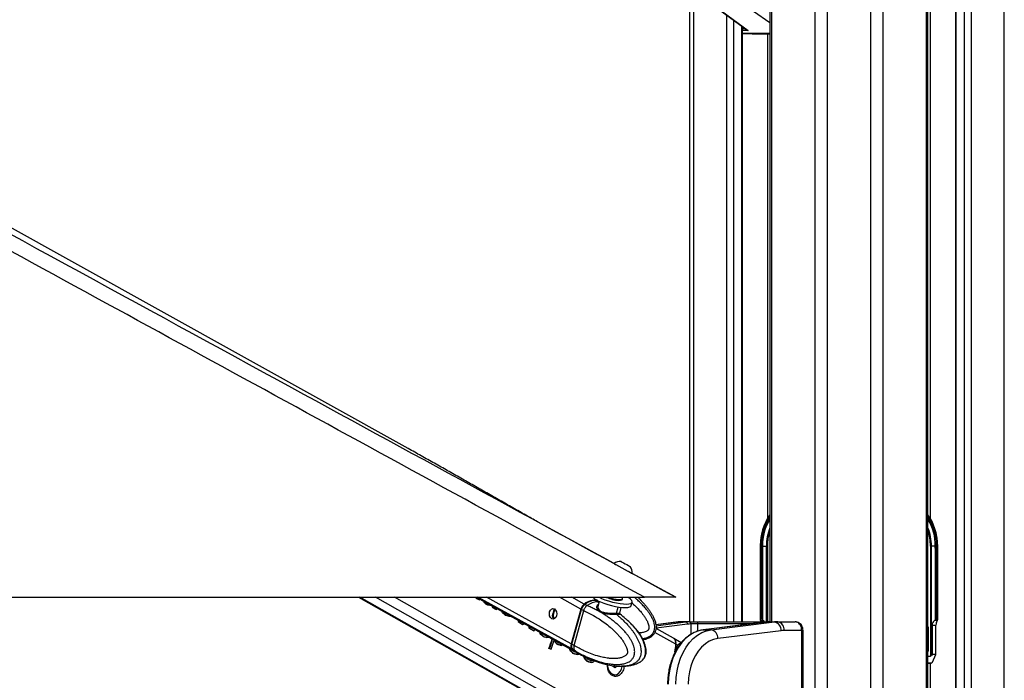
# Model space of a CAD drawing. Header units: millimetres. Extents: x 20 to 22981, y 40 to 19992.
# Tile 103 of 120: x 16925 to 17828, y 6536 to 7142. Entities that reach past the tile are written whole.
import ezdxf

# ---------------------------------------------------------------- set-up
doc = ezdxf.new("R2010")
doc.units = ezdxf.units.MM
doc.header["$LTSCALE"] = 2

msp = doc.modelspace()

# ---------------------------------------------------------------- linework, layer by layer
at = {"color": 8, "linetype": 'Continuous', "lineweight": 25}
for p, q in [((17654.15, 2191.49), (17654.15, 7939.49)), ((17665.22, 7939.49), (17665.22, 2191.49)), ((17705.17, 2191.49), (17705.17, 7939.49)), ((17716.25, 7939.49), (17716.25, 2191.49)), ((17756.35, 2191.49), (17756.35, 7939.49)), ((17759.63, 7939.49), (17759.63, 6685.26)), ((17783.31, 7939.49), (17783.31, 2191.49)), ((17791.09, 2191.49), (17791.09, 7939.49)), ((17797.26, 7939.49), (17797.26, 2191.49)), ((17827.75, 2191.49), (17827.75, 7939.49)), ((17614.05, 7760.96), (17614.05, 6590.02)), ((17542.65, 7234.49), (17542.65, 6590.02)), ((17612.66, 7139.06), (17582.6, 7159.97)), ((17573.13, 6590.02), (17573.13, 7146.36)), ((17579.31, 7141.84), (17579.31, 6590.02)), ((17587.09, 6590.02), (17587.09, 7136.14)), ((17587.52, 7133.9), (17590.14, 7133.9)), ((17592.88, 7132.12), (17587.52, 7132.12)), ((17587.52, 7129.62), (17612.66, 7129.62)), ((17612.66, 7129.41), (17587.52, 7129.41)), ((17587.52, 7129.29), (17596.39, 7128.96)), ((17610.77, 6685.26), (17610.77, 7128.96)), ((17603.97, 6659.49), (17603.67, 6659.49)), ((17609.54, 6590.02), (17609.54, 6659.49)), ((17610.42, 6659.49), (17610.42, 6590.02)), ((17766.43, 6659.49), (17766.72, 6659.49)), ((17479.76, 6475.06), (17236.46, 6612.47)), ((17494.14, 6475.06), (17250.84, 6612.47)), ((17501.34, 6480.95), (17268.47, 6612.47)), ((17431, 6565.09), (17344.87, 6612.47)), ((17430.45, 6569.68), (17352.67, 6612.47)), ((17439.29, 6601.7), (17419.72, 6612.47)), ((17442.38, 6606.28), (17431.14, 6612.47)), ((17454.81, 6608.45), (17455.88, 6607.83)), ((17471.98, 6597.83), (17473.56, 6603.57)), ((17414.08, 6595.5), (17413.4, 6595.88)), ((17415.66, 6601.31), (17415.12, 6601.6)), ((17528.52, 6589.83), (17508.09, 6587.3)), ((17508.22, 6586.45), (17535.59, 6589.83)), ((17537.13, 6587.84), (17508.26, 6584.27)), ((17528.03, 6589.8), (17528.52, 6589.83)), ((17540.35, 6578.56), (17540.35, 6588.02)), ((17546.31, 6588.02), (17546.31, 6581.37)), ((17595.15, 6588.02), (17546.31, 6588.02)), ((17612.64, 6590.02), (17612.69, 6590.02)), ((17526.34, 6569.48), (17507.26, 6580.25)), ((17641.97, 6582.02), (17643.14, 6582.02)), ((17757.73, 6583.49), (17758.27, 6583.49)), ((17525.34, 6574.11), (17525.26, 6574.11)), ((17757.73, 6564.38), (17758.27, 6564.38)), ((17760.58, 6552.02), (17757.73, 6551.87)), ((17759.63, 6551.97), (17759.63, 2191.49))]:
    msp.add_line(p, q, dxfattribs=at)
at = {"color": 7, "linetype": 'Continuous', "lineweight": 25}
for p, q in [((17757.73, 2191.49), (17757.73, 7939.49)), ((17782.88, 7939.49), (17782.88, 2191.49)), ((17612.66, 7760.96), (17612.66, 6590.02)), ((17280.75, 6748.91), (15487.79, 7744.81)), ((17539.3, 6590.02), (17539.3, 7244.18)), ((17554.32, 7160.14), (17591.59, 7132.84)), ((17554.87, 7159.97), (17592.88, 7132.12)), ((17587.52, 6590.02), (17587.52, 7135.82)), ((17587.52, 7129.29), (17596.37, 7128.96)), ((17596.39, 7128.96), (17612.66, 7128.96)), ((17282.66, 6747.85), (17280.75, 6748.91)), ((17469.72, 6643.43), (17399.44, 6681.77)), ((17603.68, 6660.28), (17603.67, 6659.49)), ((17603.67, 6659.49), (17603.67, 6592.2)), ((17603.97, 6659.49), (17603.97, 6592.49)), ((17604.89, 6658.63), (17604.89, 6659.49)), ((17604.89, 6659.49), (17605.93, 6659.49)), ((17604.89, 6592.49), (17604.89, 6658.63)), ((17605.9, 6591.95), (17605.9, 6658.63)), ((17605.93, 6659.49), (17609.54, 6659.49)), ((17606.03, 6657.51), (17606.03, 6591.84)), ((17609.54, 6659.49), (17610.42, 6659.49)), ((17760.85, 6659.49), (17759.97, 6659.49)), ((17759.97, 6659.49), (17759.97, 6558.49)), ((17764.46, 6659.49), (17760.85, 6659.49)), ((17760.85, 6559.1), (17760.85, 6659.49)), ((17764.37, 6657.51), (17764.37, 6591.84)), ((17765.51, 6659.49), (17764.46, 6659.49)), ((17764.5, 6591.95), (17764.5, 6658.63)), ((17765.5, 6658.63), (17765.51, 6659.49)), ((17765.5, 6592.49), (17765.5, 6658.63)), ((17766.43, 6659.49), (17766.43, 6592.49)), ((17766.72, 6659.49), (17766.69, 6660.91)), ((17766.72, 6592.2), (17766.72, 6659.49)), ((17484.5, 6640.81), (17484.52, 6640.8)), ((17526.48, 6612.47), (17486.33, 6634.37)), ((17486.38, 6634.38), (17486.41, 6634.36)), ((14957.83, 6612.47), (17497.73, 6612.47)), ((17235.44, 6612.47), (17477.92, 6475.53)), ((17343.65, 6611.88), (17343.09, 6611.88)), ((17343.33, 6612.47), (17433.9, 6562.64)), ((17450.49, 6612.29), (17450.17, 6612.47)), ((17344.51, 6611.12), (17343.94, 6611.12)), ((17345.93, 6610), (17343.94, 6611.12)), ((17344.51, 6611.12), (17346.49, 6610)), ((17346.49, 6610), (17345.93, 6610)), ((17346.49, 6610), (17346.69, 6610.62)), ((17351.27, 6607.76), (17350.71, 6607.76)), ((17353.14, 6605.87), (17352.57, 6605.87)), ((17354.58, 6605.3), (17354.02, 6605.3)), ((17355.96, 6605.22), (17355.39, 6605.22)), ((17357.84, 6604.48), (17357.84, 6604.48)), ((17359.14, 6602.86), (17358.57, 6602.86)), ((17361.25, 6601.34), (17358.57, 6602.86)), ((17359.14, 6602.86), (17361.82, 6601.34)), ((17444.89, 6604.9), (17442.91, 6605.99)), ((17445.03, 6604.85), (17444.89, 6604.9)), ((17454.81, 6608.45), (17452.57, 6609.68)), ((17456.15, 6608.79), (17455.07, 6604.91)), ((17455.2, 6604.87), (17455.12, 6604.69)), ((17474.94, 6597.96), (17476.39, 6603.2)), ((17477.39, 6610.56), (17477.58, 6611.27)), ((17485.45, 6604.83), (17486.35, 6608.09)), ((17361.82, 6601.34), (17361.25, 6601.34)), ((17361.82, 6601.34), (17362.08, 6602.15)), ((17367.98, 6598.36), (17367.42, 6598.36)), ((17370.77, 6595.91), (17370.21, 6595.91)), ((17374.01, 6594.96), (17373.45, 6594.96)), ((17414.9, 6601.35), (17415.12, 6601.6)), ((17439.29, 6601.7), (17430.45, 6569.68)), ((17439.7, 6601.55), (17430.86, 6569.53)), ((17431.01, 6569.37), (17439.86, 6601.39)), ((17433.09, 6568.24), (17441.93, 6600.24)), ((17439.86, 6601.39), (17441.93, 6600.25)), ((17441.93, 6600.25), (17441.93, 6600.24)), ((17474.54, 6597.57), (17475.01, 6597.24)), ((17382.71, 6589.54), (17382.14, 6589.54)), ((17385.49, 6587.65), (17382.14, 6589.54)), ((17382.71, 6589.54), (17386.06, 6587.65)), ((17386.06, 6587.65), (17385.49, 6587.65)), ((17392.45, 6585.25), (17391.88, 6585.25)), ((17528.03, 6589.8), (17508.08, 6587.33)), ((17535.59, 6589.83), (17528.52, 6589.83)), ((17538.67, 6590.02), (17531.6, 6590.02)), ((17538.67, 6590.02), (17538.94, 6590.02)), ((17538.94, 6590.02), (17547.87, 6590.02)), ((17540.35, 6588.02), (17540.08, 6588.02)), ((17546.31, 6588.02), (17540.35, 6588.02)), ((17547.87, 6590.02), (17612.69, 6590.02)), ((17609.71, 6589.82), (17551.6, 6582.63)), ((17609.83, 6589.83), (17551.72, 6582.64)), ((17558.79, 6582.64), (17616.91, 6589.83)), ((17604.13, 6591.25), (17603.94, 6591.53)), ((17604.89, 6592.49), (17603.97, 6592.49)), ((17604.13, 6591.25), (17606.74, 6591.25)), ((17606.03, 6591.84), (17606.74, 6591.25)), ((17609.71, 6589.82), (17609.83, 6589.83)), ((17609.83, 6589.83), (17616.91, 6589.83)), ((17612.69, 6590.02), (17612.92, 6590.02)), ((17612.92, 6590.02), (17619.99, 6590.02)), ((17619.99, 6590.02), (17635.86, 6590.02)), ((17761.54, 6587.01), (17761.54, 6559.92)), ((17761.54, 6587.01), (17765.07, 6587.01)), ((17764.37, 6591.84), (17763.66, 6591.25)), ((17766.26, 6591.25), (17763.66, 6591.25)), ((17765.07, 6559.92), (17765.07, 6587.01)), ((17765.5, 6592.49), (17766.43, 6592.49)), ((17766.26, 6591.25), (17766.45, 6591.53)), ((17392.51, 6584.29), (17391.94, 6584.29)), ((17392.91, 6583.79), (17392.34, 6583.79)), ((17395.86, 6581.8), (17392.34, 6583.79)), ((17392.91, 6583.79), (17396.43, 6581.8)), ((17396.43, 6581.8), (17395.86, 6581.8)), ((17403.13, 6578.42), (17402.57, 6578.42)), ((17405.45, 6576.33), (17404.88, 6576.33)), ((17407.68, 6575.63), (17407.12, 6575.63)), ((17524.3, 6574.9), (17508.24, 6583.97)), ((17551.6, 6582.63), (17551.72, 6582.64)), ((17551.72, 6582.64), (17558.79, 6582.64)), ((17623.06, 6581.86), (17564.94, 6574.67)), ((17641.97, 6582.02), (17625.64, 6582.02)), ((17641.97, 6418.02), (17641.97, 6582.02)), ((17643.14, 6418.02), (17643.14, 6582.02)), ((17758.27, 6564.38), (17758.27, 6583.49)), ((17415.56, 6572.55), (17414.99, 6572.55)), ((17416.21, 6571.18), (17415.64, 6571.18)), ((17418.42, 6569.07), (17417.85, 6569.07)), ((17421.26, 6568.4), (17420.7, 6568.4)), ((17433.09, 6568.23), (17431.01, 6569.37)), ((17433.09, 6568.24), (17433.09, 6568.23)), ((17531.4, 6570.81), (17524.68, 6574.68)), ((17526.34, 6569.48), (17525.08, 6560.39)), ((17528.12, 6568.45), (17526.54, 6569.36)), ((17410.62, 6565.52), (17410.05, 6565.52)), ((17411.4, 6564.77), (17410.05, 6565.52)), ((17410.62, 6565.52), (17411.96, 6564.77)), ((17411.96, 6564.77), (17411.4, 6564.77)), ((17430.28, 6563.2), (17429.72, 6563.2)), ((17431.54, 6564.79), (17433.52, 6563.71)), ((17432.66, 6561.03), (17432.09, 6561.03)), ((17433.52, 6563.71), (17433.65, 6563.63)), ((17434.29, 6560.37), (17433.72, 6560.37)), ((17434.38, 6562.38), (17436.54, 6561.2)), ((17435.92, 6560.13), (17435.36, 6560.13)), ((17442.26, 6558.74), (17441.7, 6558.74)), ((17757.73, 6558.49), (17759.97, 6558.49)), ((17761.54, 6559.92), (17760.85, 6559.1)), ((17765.07, 6559.92), (17761.54, 6559.92)), ((17761.78, 6553.04), (17765.07, 6559.92)), ((17443.53, 6555.7), (17442.96, 6555.7)), ((17444.54, 6557.32), (17448.64, 6555.64)), ((17445.74, 6553.65), (17445.17, 6553.65)), ((17447.3, 6553.01), (17446.74, 6553.01)), ((17448.82, 6552.84), (17448.26, 6552.84)), ((17449.55, 6554.5), (17448.98, 6554.5)), ((17450.47, 6554.84), (17449.9, 6554.84)), ((17451.59, 6554.33), (17453.61, 6553.57)), ((17468.47, 6549.31), (17468.45, 6549.85)), ((17470.64, 6547.71), (17468.47, 6549.31)), ((17470.02, 6549.58), (17469.16, 6548.8)), ((17472.71, 6549.58), (17470.64, 6547.71)), ((17757.73, 6551.87), (17760.61, 6552.02)), ((17760.58, 6552.02), (17757.73, 6552.02)), ((17470.17, 6541.42), (17470.53, 6541.42))]:
    msp.add_line(p, q, dxfattribs=at)
at = {"color": 7, "linetype": 'Continuous', "lineweight": 25, "flags": 128}
for points in [[(17469.74, 6643.48), (17469.75, 6643.47), (17470.19, 6643.24), (17471.2, 6642.69), (17472.73, 6641.85), (17474.65, 6640.8), (17476.83, 6639.61), (17479.1, 6638.37), (17481.29, 6637.17), (17483.25, 6636.1), (17484.82, 6635.24), (17485.89, 6634.65), (17486.38, 6634.38)], [(17476.18, 6645.36), (17476.38, 6645.25), (17477.17, 6644.82), (17478.45, 6644.12), (17480.01, 6643.27), (17481.63, 6642.39), (17483.05, 6641.61), (17484.06, 6641.05), (17484.5, 6640.81)], [(17456.2, 6612.47), (17458.24, 6611.52), (17461.39, 6610.26), (17464.81, 6609.1), (17468.35, 6608.1), (17471.89, 6607.29), (17475.3, 6606.71), (17478.42, 6606.37), (17481.16, 6606.29), (17483.4, 6606.47), (17485.06, 6606.9), (17486.07, 6607.57), (17486.39, 6608.46), (17486.02, 6609.52), (17484.96, 6610.72), (17483.26, 6612.01), (17482.55, 6612.46)], [(17474.11, 6610.37), (17475.85, 6610.42), (17477.03, 6610.72), (17477.57, 6611.24), (17477.59, 6611.6)], [(17477.59, 6611.6), (17477.35, 6612.5), (17477.34, 6612.53)], [(17442.63, 6605.75), (17442.61, 6605.83), (17442.62, 6605.91), (17442.63, 6605.97), (17442.67, 6606.01), (17442.71, 6606.03), (17442.77, 6606.04), (17442.84, 6606.02), (17442.91, 6605.99)], [(17457.34, 6608.26), (17460.49, 6606.99), (17463.91, 6605.84), (17467.45, 6604.84), (17470.99, 6604.03), (17474.39, 6603.45), (17477.52, 6603.11), (17480.26, 6603.02), (17482.5, 6603.21), (17484.16, 6603.64), (17485.17, 6604.31), (17485.45, 6604.83)], [(17473.92, 6609.66), (17475.65, 6609.71), (17476.83, 6610.01), (17477.38, 6610.53), (17477.39, 6610.56)], [(17415.03, 6601.76), (17416.15, 6600.75), (17416.91, 6599.22), (17417.19, 6597.39), (17416.96, 6595.55), (17416.25, 6593.97), (17415.16, 6592.89), (17413.87, 6592.49), (17412.56, 6592.81), (17411.45, 6593.82), (17410.69, 6595.35), (17410.41, 6597.18), (17410.64, 6599.02), (17411.35, 6600.6), (17412.44, 6601.68), (17413.73, 6602.08), (17415.03, 6601.76)], [(17439.88, 6601.61), (17439.8, 6601.6), (17439.75, 6601.59), (17439.71, 6601.57), (17439.7, 6601.55)], [(17551.72, 6582.64), (17547.4, 6581.72), (17543.2, 6580.06), (17539.17, 6577.68), (17535.38, 6574.61), (17531.88, 6570.9), (17528.74, 6566.61), (17525.99, 6561.81), (17523.68, 6556.56), (17521.85, 6550.95), (17520.52, 6545.07), (17519.72, 6539), (17519.45, 6532.83)], [(17526.52, 6532.83), (17526.79, 6539), (17527.59, 6545.07), (17528.92, 6550.95), (17530.75, 6556.56), (17533.06, 6561.81), (17535.81, 6566.61), (17538.95, 6570.9), (17542.45, 6574.61), (17546.24, 6577.68), (17550.27, 6580.06), (17554.47, 6581.72), (17558.79, 6582.64)], [(17430.86, 6569.53), (17430.86, 6569.53), (17430.87, 6569.49), (17430.9, 6569.46), (17430.95, 6569.42), (17431.01, 6569.37)], [(17564.94, 6574.67), (17560.99, 6573.8), (17557.15, 6572.18), (17553.51, 6569.85), (17550.11, 6566.85), (17547.04, 6563.23), (17544.33, 6559.06), (17542.05, 6554.41), (17540.23, 6549.37), (17538.91, 6544.02), (17538.1, 6538.48), (17537.83, 6532.83)], [(17431, 6565.09), (17432.58, 6563.52), (17434.15, 6562.52)], [(17463.65, 6550.73), (17463.75, 6549.42), (17464.34, 6546.9), (17465.38, 6544.69), (17466.81, 6542.97), (17468.52, 6541.85), (17470.37, 6541.43), (17472.23, 6541.73), (17473.97, 6542.72), (17475.46, 6544.35), (17476.58, 6546.48), (17477.25, 6548.96), (17477.29, 6549.23)]]:
    msp.add_lwpolyline(points, dxfattribs=at)
at = {"color": 8, "linetype": 'Continuous', "lineweight": 25, "flags": 128}
for points in [[(17456.03, 6608.38), (17455.96, 6608.39), (17454.81, 6608.45)], [(17439.7, 6601.55), (17439.7, 6601.54), (17439.71, 6601.51), (17439.74, 6601.47), (17439.79, 6601.43), (17439.86, 6601.39)]]:
    msp.add_lwpolyline(points, dxfattribs=at)
at = {"color": 7, "linetype": 'Continuous', "lineweight": 25}
for centre, radius, start, end in [((17651.7, 6660.54), 47.76, 144.83598, 180.26975), ((17650.47, 6660.32), 44.54, 148.07706, 181.06913), ((17718.8, 6660.59), 47.64, 0.41414, 35.18365), ((17719.93, 6660.32), 44.54, 358.93087, 31.92294), ((17475.79, 6634.73), 10.63, 87.86397, 124.66154), ((17475.79, 6634.73), 10.63, 357.98482, 34.78239), ((17465.23, 6629.38), 22.55, 228.38656, 249.50116), ((17476.14, 6641.93), 32.34, 245.8129, 266.06172), ((17476.39, 6642.79), 32.5, 248.93262, 265.98419), ((17447.62, 6599.43), 8.63, 127.37504, 164.7379), ((17452.27, 6594.19), 15.62, 82.10897, 129.25784), ((17455.48, 6591.54), 16.92, 92.29115, 128.15371), ((17473.14, 6597.47), 1.22, 162.57489, 225.02164), ((17531.6, 6564.94), 25.09, 90.0053, 97.06128), ((17538.67, 6564.94), 25.09, 90.0053, 97.06128), ((17535.22, 6587.96), 1.91, 356.52521, 78.78749), ((17540.09, 6563.94), 24.08, 90.0053, 97.06128), ((17538.32, 6588.27), 1.79, 351.95053, 78.57825), ((17538.59, 6588.27), 1.79, 351.95053, 78.57825), ((17548.12, 6588.22), 1.82, 97.87436, 186.14266), ((17612.92, 6564.94), 25.09, 90.0053, 97.06128), ((17619.99, 6564.94), 25.09, 90.0053, 97.06128), ((17615.42, 6582.33), 7.65, 356.52521, 78.78749), ((17618.57, 6583.02), 7.14, 351.95053, 78.57825), ((17557.31, 6575.14), 7.65, 356.52521, 78.78749), ((17625.65, 6560.95), 21.07, 90.0053, 97.06128), ((17103.05, 6671.2), 324.69, 341.00577, 342.61677), ((17103.55, 6671.22), 324.75, 341.00587, 342.56746), ((17104.43, 6670.62), 325.24, 341.00678, 342.42878), ((17435.34, 6567.94), 5.19, 160.35336, 213.31916), ((17521.22, 6570.65), 5.25, 347.08814, 54.04415), ((17520.71, 6570.41), 5.93, 349.792, 38.59603), ((17260.61, 6600.77), 267.78, 351.79798, 353.2627), ((17466.97, 6550.75), 2.92, 318.38454, 338.62998)]:
    msp.add_arc(centre, radius, start, end, dxfattribs=at)
at = {"color": 8, "linetype": 'Continuous', "lineweight": 25}
for centre, radius, start, end in [((17650.53, 6660.46), 46.57, 144.39615, 181.19035), ((17650.04, 6660.42), 45.16, 145.85956, 181.18371), ((17721.15, 6660.86), 45.3, 358.27444, 36.13905), ((17720.36, 6660.42), 45.16, 358.81629, 34.14044), ((17654.48, 6659.76), 44.94, 158.51797, 180.34319), ((17715.92, 6659.76), 44.94, 359.65681, 21.48203), ((17655.22, 6659.63), 44.8, 161.80323, 180.17517), ((17715.18, 6659.63), 44.8, 359.82483, 18.19677), ((17752.13, 6583.53), 6.14, 359.60003, 24.22183), ((17441.29, 6569.77), 9.8, 218.80158, 241.0487)]:
    msp.add_arc(centre, radius, start, end, dxfattribs=at)
at = {"color": 7, "linetype": 'Continuous', "lineweight": 25}
for centre, major_axis, ratio, start_param, end_param in [((17593.52, 7133.9), (3.37, -0.79), 0.545657, 3.547273, 4.650858), ((17593.52, 7133.9), (3.22, -1.41), 0.538837, 4.318563, 4.749806), ((17667.74, 6659.49), (61.81, 0), 0.582425, 3.141593, 3.196534), ((17702.65, 6659.49), (61.81, 0), 0.582425, 6.228244, 6.283185), ((17178.38, 6624.95), (-77.61, 273.83), 0.555688, 4.509015, 4.511142), ((17144.27, 6644.22), (790.26, -681.04), 0.102331, 1.404326, 1.405437), ((17178.95, 6624.95), (-77.61, 273.83), 0.555688, 4.509015, 4.511142), ((17144.83, 6644.22), (790.26, -681.04), 0.102331, 1.404326, 1.405437), ((17183.28, 6622.19), (-143.44, 304.09), 0.446397, 4.458428, 4.460977), ((17162.17, 6634.11), (584.8, -561.71), 0.140198, 1.37609, 1.379434), ((17183.84, 6622.19), (-143.44, 304.09), 0.446397, 4.458428, 4.459746), ((17162.73, 6634.11), (584.8, -561.71), 0.140198, 1.37609, 1.379434), ((17263.51, 6576.88), (1478.57, -580.13), 0.037513, 1.524268, 1.525246), ((17264.07, 6576.88), (1478.57, -580.13), 0.037513, 1.524268, 1.525246), ((17215.62, 6603.92), (514.32, -26.88), 0.017336, 1.296483, 1.299264), ((17216.19, 6603.92), (514.32, -26.88), 0.017336, 1.296483, 1.299264), ((17207.46, 6608.85), (339.57, 70.03), 0.106457, 5.142914, 5.14412), ((17188.65, 6619.15), (-191.01, 329.88), 0.377355, 4.448988, 4.453812), ((17189.21, 6619.15), (-191.01, 329.88), 0.377355, 4.448988, 4.452598), ((17444.04, 6601.41), (2.86, 5.28), 0.648437, 0.949758, 1.912309), ((17443.63, 6601.63), (2.57, 4.75), 0.647199, 0.949283, 1.911834), ((17446.97, 6589.41), (10.34, 19.14), 0.647541, 0.341168, 0.949414), ((17446.97, 6589.41), (10.63, 18.97), 0.671543, 0.198472, 0.351285), ((17197.03, 6614.42), (-207.17, 339.07), 0.356928, 4.451377, 4.454746), ((17167.75, 6630.96), (822.75, -699.8), 0.098052, 1.406255, 1.409738), ((17197.6, 6614.42), (-207.17, 339.07), 0.356928, 4.451377, 4.453519), ((17168.31, 6630.96), (822.75, -699.8), 0.098052, 1.406255, 1.409738), ((17253.97, 6582.27), (937.64, -270.76), 0.046764, 1.456536, 1.460019), ((17254.53, 6582.27), (937.64, -270.76), 0.046764, 1.456536, 1.460019), ((17225.45, 6598.69), (336.61, 71.6), 0.11066, 5.14583, 5.148391), ((17220.59, 6601.11), (24.57, 239.15), 0.673536, 4.733207, 4.739475), ((17221.15, 6601.11), (24.57, 239.15), 0.673536, 4.733207, 4.738234), ((17236, 6592.73), (298.94, 91.34), 0.174915, 5.184037, 5.188862), ((17230.39, 6595.58), (31.61, 236.68), 0.676817, 4.759079, 4.761088), ((17228.67, 6596.55), (-36.69, 259.09), 0.616783, 4.578093, 4.581807), ((17229.23, 6596.55), (-36.69, 259.09), 0.616783, 4.578093, 4.581807), ((17604.67, 6591.49), (0.924, -0.924), 0.414214, 2.748894, 4.284783), ((17601.24, 6587.01), (0, 6), 0.682414, 5.239173, 5.497787), ((17605.6, 6591.49), (0.924, -0.924), 0.414214, 1.658095, 2.748894), ((17606.2, 6592.41), (0.924, -0.924), 0.414214, 4.799688, 4.930555), ((17601.64, 6587.01), (7.21, 0), 0.831789, 0.526784, 0.785398), ((17768.76, 6587.01), (7.21, 0), 0.831789, 2.356194, 3.141593), ((17764.2, 6592.41), (0.924, 0.924), 0.414214, 4.494223, 4.62509), ((17764.8, 6591.49), (0.924, 0.924), 0.414214, 0.392699, 1.483498), ((17769.16, 6587.01), (0, 6), 0.682414, 0.785398, 1.570796), ((17765.72, 6591.49), (0.924, 0.924), 0.414214, 5.139995, 6.675884), ((17212.42, 6605.73), (-390.46, 447.27), 0.209455, 4.483252, 4.484363), ((17212.98, 6605.73), (-390.46, 447.27), 0.209455, 4.483252, 4.484363), ((17239.4, 6590.81), (173.98, 161.72), 0.537717, 5.188551, 5.194414), ((17232.23, 6594.54), (-204.76, 337.68), 0.359886, 4.450879, 4.456655), ((17232.8, 6594.54), (-204.76, 337.68), 0.359886, 4.450879, 4.455427), ((17205.2, 6609.81), (767.87, -668.1), 0.10549, 1.400374, 1.403484), ((17205.76, 6609.81), (767.87, -668.1), 0.10549, 1.400374, 1.403484), ((17200.37, 6612.85), (1012.93, -809.17), 0.078554, 1.429503, 1.430984), ((17292.3, 6560.61), (1010.15, -312.42), 0.045874, 1.471087, 1.473312), ((17292.87, 6560.61), (1010.15, -312.42), 0.045874, 1.471087, 1.473312), ((17287.76, 6563.5), (1031.11, -324.44), 0.04556, 1.468654, 1.470274), ((17260.4, 6578.95), (353.5, 62.61), 0.088111, 5.126466, 5.132498), ((17259.19, 6579.64), (217.17, 135.06), 0.398164, 5.236918, 5.24019), ((17245.59, 6587), (-201.04, 335.56), 0.364496, 4.451329, 4.455307), ((17196.12, 6615.25), (1368, -1012.09), 0.056924, 1.451926, 1.452325), ((17246.15, 6587), (-201.04, 335.56), 0.364496, 4.451329, 4.455307), ((17223.32, 6599.57), (669.68, -611.18), 0.121808, 1.388625, 1.392053), ((17223.88, 6599.57), (669.68, -611.18), 0.121808, 1.388625, 1.392053), ((17240.09, 6590.42), (-386.87, 445.14), 0.211299, 4.488979, 4.489536), ((17192.09, 6617.53), (1520, -1098.65), 0.050846, 1.458031, 1.458774), ((17293.2, 6560.11), (775.94, -177.63), 0.04645, 1.416377, 1.420091), ((17293.77, 6560.11), (775.94, -177.63), 0.04645, 1.416377, 1.420091), ((17289.81, 6562.34), (802.38, -192.88), 0.046858, 1.419376, 1.420819), ((17270.37, 6573.32), (295.53, 93.11), 0.181832, 5.190042, 5.195717), ((17435.19, 6569.4), (2.86, 5.28), 0.648437, 1.912309, 2.874859), ((17260.59, 6578.52), (-180.8, 324.17), 0.39107, 4.451443, 4.458348), ((17261.16, 6578.52), (-180.8, 324.17), 0.39107, 4.451443, 4.457117), ((17233.75, 6593.68), (745.21, -654.99), 0.108879, 1.398061, 1.40135), ((17234.32, 6593.68), (745.21, -654.99), 0.108879, 1.398061, 1.40135), ((17444.78, 6581.48), (10.34, 19.14), 0.647541, 2.874515, 3.136768), ((17240.04, 6590.45), (743.86, -654.21), 0.109087, 1.40495, 1.406999), ((17348.4, 6528.93), (1595.02, -646.43), 0.035576, 1.531704, 1.532726), ((17348.97, 6528.93), (1595.02, -646.43), 0.035576, 1.531704, 1.532726), ((17324.11, 6542.97), (1262.23, -456.73), 0.041431, 1.497708, 1.499233), ((17300.21, 6556.15), (614.03, -84.16), 0.036841, 1.353935, 1.35667), ((17300.78, 6556.15), (614.03, -84.16), 0.036841, 1.353935, 1.35667), ((17290.09, 6562.18), (393.54, 40.93), 0.046508, 5.08716, 5.091285), ((17284.8, 6565.17), (281.76, 100.27), 0.211868, 5.20777, 5.212964), ((17274.11, 6570.89), (-174.66, 320.77), 0.399605, 4.451853, 4.461125), ((17274.68, 6570.89), (-174.66, 320.77), 0.399605, 4.451853, 4.461125), ((17760.68, 6559.92), (0.85, 1.39), 0.380275, 3.369518, 4.329449), ((17248.43, 6585.39), (713.34, -636.53), 0.114006, 1.394233, 1.397433), ((17249, 6585.39), (713.34, -636.53), 0.114006, 1.394233, 1.397433), ((17277, 6569.57), (-165.6, 315.82), 0.412621, 4.459468, 4.460421), ((17255.34, 6581.81), (693.5, -625.01), 0.117433, 1.398691, 1.40138), ((17362.46, 6521), (1614.63, -657.58), 0.035264, 1.53294, 1.533912), ((17363.02, 6521), (1614.63, -657.58), 0.035264, 1.53294, 1.533912), ((17332.15, 6538.43), (1139.67, -386.65), 0.043709, 1.483624, 1.485202), ((17311.1, 6550), (571.17, -59.47), 0.030517, 1.331465, 1.334207), ((17311.66, 6550), (571.17, -59.47), 0.030517, 1.331465, 1.334207), ((17301.18, 6555.6), (418.49, 27.17), 0.0272, 5.069341, 5.071592), ((17301.75, 6555.6), (418.49, 27.17), 0.0272, 5.068157, 5.071592), ((17301.49, 6555.75), (363.51, 57.24), 0.076266, 5.117667, 5.121835), ((17296.54, 6558.22), (308, 86.62), 0.157492, 5.185333, 5.188762), ((17297.11, 6558.22), (308, 86.62), 0.157492, 5.185333, 5.188762), ((17296.96, 6558.3), (269.35, 106.73), 0.241908, 5.218882, 5.224076), ((17286.99, 6563.94), (-83.25, 276.1), 0.546392, 4.512695, 4.515661), ((17761.07, 6553.04), (0.707, 0.96), 0.510521, 3.501142, 5.070721)]:
    msp.add_ellipse(centre, major_axis=major_axis, ratio=ratio, start_param=start_param, end_param=end_param, dxfattribs=at)
at = {"color": 8, "linetype": 'Continuous', "lineweight": 25}
msp.add_ellipse((17756.86, 6564.38), major_axis=(-0.01, 2.01), ratio=0.702664, start_param=3.803896, end_param=4.708487, dxfattribs=at)
at = {"color": 7, "linetype": 'Continuous', "lineweight": 25}
for points, knots in [([(17497.73, 6612.47), (17291.05, 6725.29), (16896.73, 6940.55), (16364.2, 7231.57), (15969.38, 7447.73), (15693.29, 7599.42), (15541.39, 7683.21), (15458.66, 7729.14), (15444.61, 7736.95)], [0, 0, 0, 0, 0.301545, 0.575336, 0.777328, 0.878324, 0.97932, 1, 1, 1, 1]), ([(16342.38, 7258.52), (16619.58, 7107.25), (17014.34, 6891.82), (17408.96, 6676.57), (17526.48, 6612.47)], [0, 0, 0, 0, 0.702194, 1, 1, 1, 1]), ([(17399.44, 6681.77), (17395.93, 6683.75), (17388.46, 6687.97), (17376.98, 6694.49), (17365.03, 6701.28), (17353.09, 6708.08), (17341.14, 6714.88), (17329.18, 6721.68), (17317.18, 6728.48), (17305.13, 6735.28), (17293.03, 6742.07), (17284.83, 6746.64), (17280.75, 6748.91)], [0, 0, 0, 0, 0.092765, 0.19765, 0.301511, 0.404352, 0.506174, 0.606977, 0.706762, 0.805528, 0.903275, 1, 1, 1, 1]), ([(17604.89, 6658.63), (17604.92, 6658.63), (17605.03, 6658.63), (17605.27, 6658.63), (17605.61, 6658.63), (17605.81, 6658.63), (17605.9, 6658.63)], [0, 0, 0, 0, 0.090131, 0.431109, 0.74027, 1, 1, 1, 1]), ([(17605.9, 6658.63), (17605.9, 6658.63), (17605.9, 6658.63), (17605.9, 6658.63), (17605.91, 6658.63), (17605.92, 6658.6), (17605.93, 6658.5), (17605.97, 6658.13), (17606, 6657.79), (17606.03, 6657.51)], [0, 0, 0, 0, 0.001216, 0.00282, 0.005802, 0.018793, 0.070056, 0.274202, 1, 1, 1, 1]), ([(17764.5, 6658.63), (17764.5, 6658.63), (17764.49, 6658.63), (17764.49, 6658.63), (17764.49, 6658.63), (17764.48, 6658.6), (17764.46, 6658.5), (17764.42, 6658.13), (17764.39, 6657.79), (17764.37, 6657.51)], [0, 0, 0, 0, 0.001216, 0.00282, 0.005802, 0.018793, 0.070056, 0.274202, 1, 1, 1, 1]), ([(17765.5, 6658.63), (17765.48, 6658.63), (17765.37, 6658.63), (17765.12, 6658.63), (17764.79, 6658.63), (17764.59, 6658.63), (17764.5, 6658.63)], [0, 0, 0, 0, 0.090131, 0.431109, 0.74027, 1, 1, 1, 1]), ([(17491.42, 6612.47), (17492.29, 6611.65), (17493.88, 6610.15), (17496.06, 6607.85), (17498.04, 6605.65), (17499.93, 6603.37), (17501.72, 6601.01), (17503.39, 6598.59), (17504.91, 6596.07), (17506.04, 6593.87), (17506.82, 6592.03), (17507.41, 6590.41), (17507.94, 6588.5), (17508.29, 6586.31), (17508.33, 6584.07), (17507.99, 6582.04), (17507.34, 6580.29), (17506.5, 6578.85), (17505.42, 6577.57), (17504.2, 6576.5), (17502.89, 6575.63), (17501.43, 6574.87), (17499.71, 6574.2), (17498.01, 6573.69), (17496.88, 6573.48), (17496.46, 6573.4)], [0, 0, 0, 0, 0.070084, 0.12784, 0.185656, 0.243701, 0.301848, 0.358943, 0.416222, 0.474337, 0.503603, 0.53295, 0.575909, 0.619392, 0.662681, 0.706824, 0.738882, 0.771875, 0.803933, 0.836797, 0.866404, 0.896373, 0.932831, 0.974692, 1, 1, 1, 1]), ([(17526.48, 6612.47), (17526.42, 6612.47), (17526.29, 6612.47), (17525.17, 6612.47), (17523.46, 6612.47), (17521.39, 6612.47), (17518.7, 6612.47), (17514.63, 6612.47), (17509.36, 6612.47), (17503.3, 6612.47), (17499.59, 6612.47), (17497.73, 6612.47)], [0, 0, 0, 0, 0.126422, 0.252572, 0.339466, 0.426258, 0.513661, 0.601078, 0.759673, 0.879728, 1, 1, 1, 1]), ([(17433.65, 6563.63), (17433.65, 6563.63), (17435.16, 6562.73), (17438.22, 6561.01), (17442.38, 6558.92), (17446.07, 6557.25), (17449.27, 6555.92), (17452.51, 6554.71), (17456.24, 6553.48), (17459.7, 6552.54), (17462.86, 6551.85), (17465.6, 6551.36), (17468.71, 6550.98), (17471.65, 6550.83), (17474.05, 6550.89), (17475.92, 6551.03), (17477.78, 6551.3), (17479.55, 6551.7), (17481.21, 6552.23), (17482.84, 6552.93), (17484.21, 6553.75), (17485.32, 6554.63), (17486.14, 6555.44), (17486.93, 6556.42), (17487.6, 6557.56), (17488.13, 6558.84), (17488.5, 6560.25), (17488.69, 6561.85), (17488.67, 6563.51), (17488.42, 6565.45), (17487.97, 6567.22), (17487.43, 6568.79), (17486.94, 6570.02), (17486.36, 6571.27), (17485.47, 6572.99), (17484.23, 6575.05), (17482.59, 6577.4), (17480.69, 6579.83), (17478.51, 6582.3), (17476.06, 6584.81), (17473.51, 6587.17), (17470.87, 6589.42), (17468.15, 6591.57), (17465.36, 6593.61), (17462.52, 6595.54), (17459.43, 6597.5), (17456.06, 6599.47), (17452.43, 6601.41), (17448.76, 6603.21), (17446.28, 6604.32), (17445.03, 6604.85), (17445.03, 6604.85)], [0, 0, 0, 0, 0.000001, 0.042299, 0.084662, 0.113207, 0.141774, 0.170414, 0.199082, 0.240084, 0.260638, 0.28121, 0.310911, 0.340705, 0.356782, 0.372888, 0.389105, 0.405375, 0.419337, 0.433377, 0.450167, 0.458725, 0.467353, 0.477165, 0.487183, 0.495779, 0.505908, 0.516391, 0.527138, 0.538147, 0.554694, 0.563139, 0.571618, 0.581606, 0.591626, 0.611828, 0.63244, 0.653131, 0.679323, 0.705597, 0.73206, 0.758566, 0.785562, 0.812587, 0.839695, 0.866827, 0.900037, 0.933281, 0.966624, 0.999999, 1, 1, 1, 1]), ([(17441.93, 6600.25), (17442.02, 6600.56), (17442.21, 6601.2), (17442.63, 6602.12), (17443.14, 6603), (17443.69, 6603.75), (17444.27, 6604.37), (17444.66, 6604.72), (17444.88, 6604.89), (17444.89, 6604.9)], [0, 0, 0, 0, 0.172718, 0.350448, 0.523165, 0.700887, 0.842086, 0.985971, 1, 1, 1, 1]), ([(17415.02, 6592.71), (17414.68, 6592.91), (17414.01, 6593.32), (17413.4, 6594.45), (17413.31, 6595.41), (17413.41, 6595.91), (17413.42, 6595.99)], [0, 0, 0, 0, 0.316542, 0.636079, 0.942993, 1, 1, 1, 1]), ([(17413.42, 6595.99), (17413.52, 6596.41), (17413.71, 6597.26), (17414.07, 6598.64), (17414.4, 6599.83), (17414.68, 6600.75), (17414.83, 6601.15), (17414.9, 6601.35)], [0, 0, 0, 0, 0.222076, 0.445772, 0.640142, 0.821651, 1, 1, 1, 1]), ([(17414.08, 6595.5), (17414.14, 6595.94), (17414.23, 6596.75), (17414.53, 6598.09), (17414.85, 6599.29), (17415.18, 6600.28), (17415.45, 6600.93), (17415.62, 6601.19), (17415.68, 6601.29)], [0, 0, 0, 0, 0.211369, 0.388355, 0.566092, 0.7273158, 0.8978864, 1, 1, 1, 1]), ([(17415.43, 6593.18), (17415.31, 6593.22), (17414.86, 6593.39), (17414.33, 6594.07), (17414.06, 6594.89), (17414.08, 6595.38), (17414.08, 6595.5)], [0, 0, 0, 0, 0.136209, 0.511367, 0.881597, 1, 1, 1, 1]), ([(17441.93, 6600.24), (17444.31, 6599.11), (17449.08, 6596.84), (17455.49, 6593.03), (17461.2, 6589.12), (17465.4, 6585.83), (17468.67, 6582.96), (17471.08, 6580.65), (17473.43, 6578.2), (17475.43, 6575.86), (17477.11, 6573.67), (17478.49, 6571.66), (17479.77, 6569.52), (17480.78, 6567.49), (17481.5, 6565.59), (17481.88, 6564.19), (17482.05, 6563.04), (17482.07, 6562.29), (17482.01, 6561.64), (17481.88, 6561.13), (17481.67, 6560.63), (17481.37, 6560.15), (17480.79, 6559.46), (17479.91, 6558.72), (17478.72, 6558.02), (17477.49, 6557.49), (17475.6, 6556.88), (17472.99, 6556.41), (17469.74, 6556.23), (17466.51, 6556.37), (17462.89, 6556.79), (17458.86, 6557.56), (17453.83, 6558.89), (17448.25, 6560.81), (17442.65, 6563.2), (17437.59, 6565.69), (17434.59, 6567.39), (17433.09, 6568.24)], [0, 0, 0, 0, 0.073738, 0.14775, 0.20409, 0.260616, 0.289263, 0.317953, 0.346811, 0.375753, 0.395318, 0.414939, 0.434828, 0.454884, 0.467894, 0.48112, 0.487197, 0.493393, 0.497432, 0.501609, 0.505043, 0.510136, 0.515353, 0.527914, 0.540826, 0.553414, 0.566082, 0.598147, 0.630574, 0.661678, 0.692891, 0.736823, 0.780893, 0.842838, 0.905002, 0.952464, 1, 1, 1, 1]), ([(17475.09, 6597.18), (17475.09, 6597.18), (17475.13, 6597.15), (17475.04, 6597.22), (17474.87, 6597.56), (17474.94, 6597.85), (17474.97, 6597.97)], [0, 0, 0, 0, 0.001012, 0.416614, 0.755335, 1, 1, 1, 1]), ([(17480.36, 6592.83), (17478.72, 6594.28), (17476.97, 6595.84), (17475.13, 6597.14), (17475, 6597.23)], [0, 0, 0, 0, 0.933663, 1, 1, 1, 1]), ([(17493, 6552.84), (17493.04, 6552.85), (17493.62, 6553.14), (17494.46, 6553.73), (17495.48, 6554.6), (17496.25, 6555.41), (17497, 6556.39), (17497.65, 6557.53), (17498.17, 6558.81), (17498.54, 6560.22), (17498.74, 6561.82), (17498.75, 6563.48), (17498.61, 6565.01), (17498.31, 6566.79), (17497.9, 6568.39), (17497.38, 6569.99), (17496.91, 6571.25), (17496.19, 6572.96), (17495.18, 6575.02), (17493.84, 6577.37), (17492.28, 6579.8), (17490.48, 6582.27), (17488.46, 6584.77), (17486.35, 6587.14), (17484.17, 6589.39), (17482.07, 6591.4), (17480.67, 6592.61), (17480.05, 6593.15)], [0, 0, 0, 0, 0.002999, 0.04789, 0.070586, 0.093591, 0.119754, 0.146465, 0.169385, 0.196395, 0.224346, 0.253, 0.282355, 0.304359, 0.349003, 0.371609, 0.398243, 0.42496, 0.478827, 0.533784, 0.588957, 0.658793, 0.72885, 0.79941, 0.870086, 0.942066, 1, 1, 1, 1]), ([(17493, 6552.84), (17493.19, 6552.93), (17494.1, 6553.36), (17495.45, 6554.41), (17496.9, 6555.87), (17498.02, 6557.46), (17498.8, 6559.31), (17499.24, 6561.41), (17499.3, 6563.71), (17499.01, 6566.11), (17498.38, 6568.49), (17497.4, 6571.32), (17495.96, 6574.58), (17493.88, 6578.16), (17491.42, 6581.59), (17488.53, 6584.98), (17485.09, 6588.47), (17482.5, 6591.1), (17480.92, 6592.39), (17480.8, 6592.48)], [0, 0, 0, 0, 0.0136522, 0.0653509, 0.1014114, 0.1368528, 0.1736566, 0.2130592, 0.2545438, 0.2996159, 0.3468678, 0.3926646, 0.4743481, 0.5582484, 0.6474661, 0.7446919, 0.8538408, 0.9887482, 1, 1, 1, 1]), ([(17531.6, 6590.02), (17530.72, 6590), (17529.52, 6589.98), (17528.34, 6589.84), (17528.03, 6589.8)], [0, 0, 0, 0, 0.738202, 1, 1, 1, 1]), ([(17641.97, 6582.02), (17641.9, 6582.91), (17641.77, 6584.69), (17640.73, 6587.07), (17639.21, 6588.88), (17637.49, 6589.87), (17636.33, 6589.98), (17635.86, 6590.02)], [0, 0, 0, 0, 0.2122436, 0.4240221, 0.6364538, 0.8509534, 1, 1, 1, 1]), ([(17643.13, 6582.02), (17643.13, 6582.05), (17643.19, 6582.84), (17642.89, 6584.41), (17642.01, 6586.54), (17640.58, 6588.27), (17638.84, 6589.41), (17637.23, 6590), (17636.22, 6589.96), (17635.87, 6589.94)], [0, 0, 0, 0, 0.007235, 0.19321, 0.383125, 0.575022, 0.744089, 0.910323, 1, 1, 1, 1]), ([(17545.01, 6580.92), (17543.87, 6580.43), (17541.43, 6579.4), (17537.9, 6577.1), (17534.44, 6574.2), (17531.23, 6570.76), (17528.32, 6566.84), (17525.74, 6562.48), (17523.54, 6557.75), (17521.73, 6552.71), (17520.34, 6547.41), (17519.39, 6541.93), (17518.93, 6537.04), (17518.88, 6534), (17518.86, 6532.83)], [0, 0, 0, 0, 0.075973, 0.162036, 0.248467, 0.335227, 0.422233, 0.509398, 0.596648, 0.683931, 0.771215, 0.85849, 0.94576, 1, 1, 1, 1]), ([(17551.6, 6582.63), (17550.87, 6582.52), (17548.79, 6582.2), (17546.57, 6581.65), (17545.16, 6580.99), (17545.01, 6580.92)], [0, 0, 0, 0, 0.329072, 0.931306, 1, 1, 1, 1]), ([(17433.09, 6568.23), (17433.01, 6567.93), (17432.85, 6567.3), (17432.76, 6566.4), (17432.79, 6565.54), (17432.94, 6564.82), (17433.18, 6564.22), (17433.38, 6563.88), (17433.51, 6563.72), (17433.52, 6563.71)], [0, 0, 0, 0, 0.172712, 0.350434, 0.523145, 0.70086, 0.842072, 0.985971, 1, 1, 1, 1]), ([(17524.53, 6574.75), (17524.55, 6574.74), (17524.7, 6574.7), (17525.01, 6574.46), (17525.29, 6574.16), (17525.34, 6574.11)], [0, 0, 0, 0, 0.146798, 0.842752, 1, 1, 1, 1]), ([(17528.12, 6568.45), (17527.51, 6567.62), (17526.35, 6566.06), (17525.88, 6563.69), (17525.65, 6562.57)], [0, 0, 0, 0, 0.528128, 1, 1, 1, 1]), ([(17531.07, 6570.1), (17530.68, 6570.1), (17529.74, 6570.11), (17528.72, 6569.06), (17528.12, 6568.45)], [0, 0, 0, 0, 0.415091, 1, 1, 1, 1]), ([(17436.54, 6561.2), (17438.77, 6559.99), (17441.2, 6558.66), (17443.72, 6557.57), (17443.93, 6557.48)], [0, 0, 0, 0, 0.915334, 1, 1, 1, 1]), ([(17443.59, 6557.65), (17443.58, 6557.66), (17443.54, 6557.7), (17443.85, 6557.62), (17444.32, 6557.42), (17444.54, 6557.32)], [0, 0, 0, 0, 0.1538572, 0.5882824, 1, 1, 1, 1]), ([(17444.26, 6557.44), (17444.26, 6557.44), (17444.01, 6557.39), (17443.82, 6557.5), (17443.62, 6557.61)], [0, 0, 0, 0, 0.000259, 1, 1, 1, 1]), ([(17448.64, 6555.64), (17448.89, 6555.54), (17449.41, 6555.33), (17450.35, 6554.9), (17451.09, 6554.56), (17451.5, 6554.38), (17451.59, 6554.33)], [0, 0, 0, 0, 0.29905, 0.59799, 0.901491, 1, 1, 1, 1]), ([(17453.61, 6553.55), (17454.15, 6553.36), (17455.62, 6552.85), (17458.66, 6551.92), (17463.22, 6550.73), (17469.34, 6549.54), (17474, 6549.32), (17476.53, 6549.2)], [0, 0, 0, 0, 0.074949, 0.203396, 0.408515, 0.680061, 1, 1, 1, 1]), ([(17478.92, 6549.33), (17478.85, 6548.57), (17478.66, 6546.35), (17477.04, 6543.21), (17474.43, 6540.61), (17471.79, 6539.8), (17469.71, 6540.02), (17468.23, 6540.62), (17466.87, 6541.63), (17465.32, 6543.45), (17463.88, 6546.49), (17463.69, 6549.34), (17463.59, 6550.75)], [0, 0, 0, 0, 0.070106, 0.205317, 0.339718, 0.472875, 0.539145, 0.605648, 0.671779, 0.738348, 0.871294, 1, 1, 1, 1]), ([(17476.51, 6549.2), (17478.33, 6549.25), (17481.54, 6549.34), (17485.81, 6550.1), (17488.94, 6551.02), (17491.16, 6551.89), (17492.34, 6552.49), (17492.83, 6552.74)], [0, 0, 0, 0, 0.334267, 0.589201, 0.776626, 0.906868, 1, 1, 1, 1])]:
    msp.add_open_spline(points, degree=3, knots=knots, dxfattribs=at)
at = {"color": 8, "linetype": 'Continuous', "lineweight": 25}
for points, knots in [([(17495.84, 6574.62), (17496.44, 6574.73), (17497.9, 6574.97), (17499.74, 6575.53), (17501.34, 6576.2), (17502.57, 6576.86), (17503.77, 6577.69), (17504.84, 6578.7), (17505.74, 6579.87), (17506.44, 6581.21), (17506.92, 6582.75), (17507.12, 6584.4), (17507.07, 6586.37), (17506.73, 6588.2), (17506.25, 6589.85), (17505.78, 6591.14), (17505.2, 6592.49), (17504.29, 6594.33), (17502.97, 6596.58), (17501.19, 6599.18), (17499.06, 6601.91), (17496.6, 6604.73), (17493.77, 6607.62), (17491.03, 6610.2), (17489.19, 6611.78), (17488.38, 6612.47)], [0, 0, 0, 0, 0.0360483, 0.0866994, 0.1125197, 0.1385482, 0.1681499, 0.1983718, 0.2243043, 0.2548643, 0.2864897, 0.3189096, 0.3521234, 0.4020438, 0.4275213, 0.4530996, 0.4832334, 0.5134625, 0.574409, 0.6365902, 0.6990143, 0.7780303, 0.8572955, 0.9371291, 1, 1, 1, 1]), ([(17472.28, 6596.6), (17472.08, 6596.61), (17471.03, 6596.61), (17468.69, 6596.65), (17465.07, 6596.82), (17461.35, 6597.28), (17458.07, 6598.26), (17455.68, 6599.78), (17454.25, 6601.71), (17453.86, 6603.78), (17454.23, 6605.43), (17455.14, 6605.86), (17455.37, 6605.96)], [0, 0, 0, 0, 0.026506, 0.138416, 0.252662, 0.374435, 0.493874, 0.60327, 0.712696, 0.829841, 0.958483, 1, 1, 1, 1]), ([(17455.12, 6604.69), (17455.07, 6604.56), (17454.75, 6603.89), (17455.16, 6602.35), (17456.35, 6600.53), (17458.58, 6599.1), (17461.65, 6598.25), (17465.15, 6597.92), (17468.57, 6597.84), (17470.79, 6597.83), (17471.79, 6597.83), (17471.98, 6597.83)], [0, 0, 0, 0, 0.030024, 0.167108, 0.293509, 0.419035, 0.556953, 0.699588, 0.834964, 0.968365, 1, 1, 1, 1]), ([(17486.14, 6607.33), (17486.41, 6607.1), (17487.67, 6606.01), (17489.83, 6603.94), (17492.58, 6601.12), (17494.89, 6598.45), (17496.79, 6595.99), (17498.32, 6593.77), (17499.71, 6591.44), (17500.75, 6589.25), (17501.42, 6587.24), (17501.71, 6585.79), (17501.76, 6584.63), (17501.69, 6583.88), (17501.51, 6583.25), (17501.26, 6582.77), (17500.9, 6582.31), (17500.43, 6581.89), (17499.57, 6581.3), (17498.28, 6580.72), (17496.61, 6580.24), (17494.89, 6579.94), (17493.58, 6579.76), (17492.83, 6579.76), (17492.66, 6579.76)], [0, 0, 0, 0, 0.027333, 0.126785, 0.226823, 0.327153, 0.394974, 0.462991, 0.531937, 0.601461, 0.646563, 0.692412, 0.713478, 0.734954, 0.748957, 0.763436, 0.77534, 0.792994, 0.811082, 0.854622, 0.899382, 0.94302, 0.986936, 1, 1, 1, 1]), ([(17471.98, 6597.83), (17472.66, 6597.83), (17474.09, 6597.83), (17474.96, 6597.81), (17474.85, 6597.95), (17474.83, 6597.99)], [0, 0, 0, 0, 0.407755, 0.866196, 1, 1, 1, 1]), ([(17475.01, 6597.24), (17475.04, 6597.22), (17475.47, 6596.92), (17475.39, 6596.77), (17474.55, 6596.6), (17473.01, 6596.6), (17472.28, 6596.6)], [0, 0, 0, 0, 0.022987, 0.350021, 0.694811, 1, 1, 1, 1]), ([(17472.28, 6596.6), (17473.34, 6595.71), (17475.58, 6593.81), (17478.9, 6590.68), (17481.68, 6587.79), (17483.84, 6585.33), (17485.42, 6583.4), (17486.96, 6581.38), (17488.43, 6579.28), (17489.82, 6577.09), (17491.11, 6574.78), (17492.1, 6572.75), (17492.81, 6571.03), (17493.37, 6569.49), (17493.92, 6567.67), (17494.36, 6565.55), (17494.59, 6563.33), (17494.53, 6561.28), (17494.24, 6559.45), (17493.78, 6557.92), (17493.14, 6556.51), (17492.38, 6555.29), (17491.53, 6554.26), (17490.58, 6553.32), (17489.43, 6552.42), (17488.1, 6551.6), (17486.64, 6550.91), (17485.14, 6550.36), (17483.44, 6549.89), (17481.55, 6549.52), (17479.46, 6549.29), (17477.78, 6549.19), (17476.79, 6549.21), (17476.51, 6549.21)], [0, 0, 0, 0, 0.065631, 0.13878, 0.212096, 0.249097, 0.286137, 0.323324, 0.360576, 0.397154, 0.43385, 0.471082, 0.489831, 0.508633, 0.536154, 0.564012, 0.591745, 0.620025, 0.640564, 0.6617, 0.682239, 0.703293, 0.722261, 0.741461, 0.764818, 0.791636, 0.818667, 0.846177, 0.873791, 0.910694, 0.947719, 0.985026, 1, 1, 1, 1])]:
    msp.add_open_spline(points, degree=3, knots=knots, dxfattribs=at)

doc.saveas('drawing.dxf')
